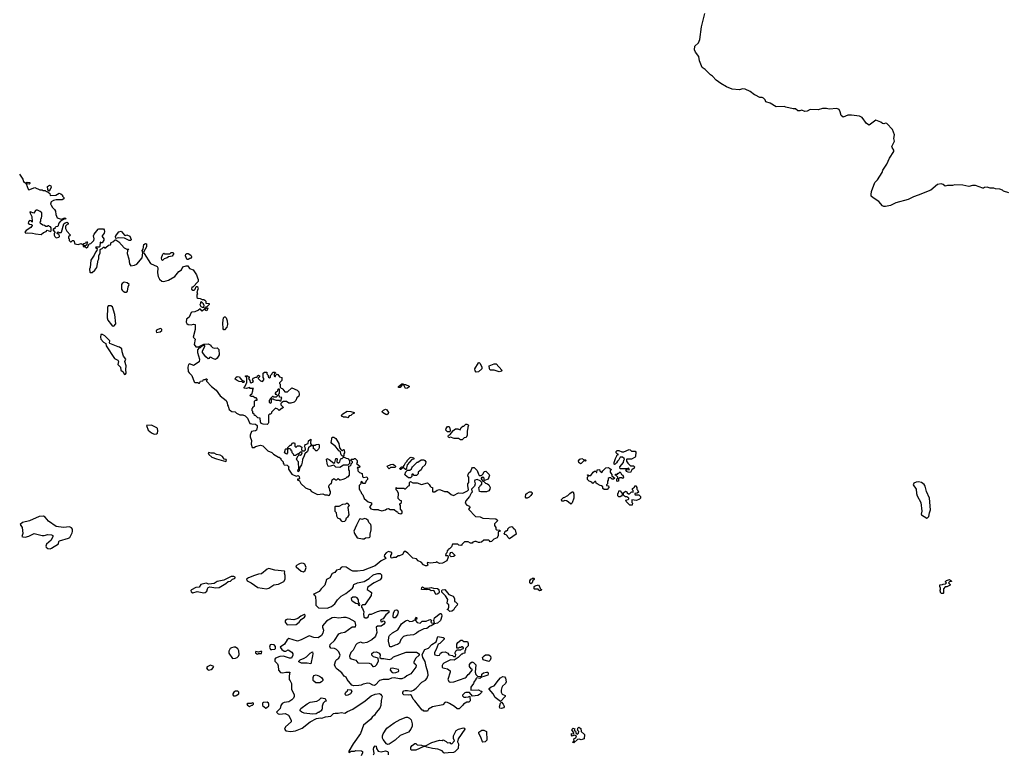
# Model space of a CAD drawing. Extents: x 2029662 to 2246637, y 225654 to 401419.
# Tile 215 of 256: x 2147832 to 2161165, y 308344 to 318292. Entities that reach past the tile are written whole.
import ezdxf

# ---------------------------------------------------------------- set-up
doc = ezdxf.new("R2010")
doc.units = 0

msp = doc.modelspace()

# ---------------------------------------------------------------- linework, layer by layer
at = {"layer": '0CON20XD'}
for points in [[(2157478, 317352), (2157403, 317383), (2157325, 317426), (2157264, 317474), (2157215, 317527), (2157185, 317546), (2157115, 317619), (2157075, 317643), (2157038, 317735), (2157028, 317795), (2156985, 317852), (2156971, 317885), (2156974, 317935), (2157025, 317980), (2157044, 318025), (2157066, 318195), (2157108, 318375)], [(2161225, 315948), (2161155, 315970), (2161140, 315985), (2161105, 315998), (2161045, 316000), (2161025, 316012), (2160975, 316010), (2160935, 316022), (2160895, 316020), (2160885, 316010), (2160875, 316010), (2160775, 316046), (2160735, 316046), (2160685, 316032), (2160605, 316052), (2160495, 316056), (2160465, 316049), (2160395, 316048), (2160365, 316037), (2160335, 316062), (2160312, 316068), (2160259, 316061), (2160172, 315985), (2159997, 315917), (2159935, 315894), (2159865, 315857), (2159696, 315814), (2159625, 315776), (2159555, 315763), (2159535, 315763), (2159515, 315773), (2159468, 315828), (2159388, 315878), (2159363, 315903), (2159360, 315925), (2159368, 315965), (2159414, 316086), (2159446, 316125), (2159510, 316225), (2159520, 316255), (2159576, 316335), (2159612, 316418), (2159667, 316507), (2159668, 316525), (2159645, 316560), (2159643, 316575), (2159677, 316645), (2159668, 316685), (2159678, 316735), (2159653, 316805), (2159576, 316886), (2159555, 316890), (2159535, 316881), (2159515, 316888), (2159492, 316905), (2159425, 316933), (2159335, 316862), (2159298, 316888), (2159239, 316969), (2159206, 316986), (2159095, 317000), (2159045, 316997), (2158985, 316973), (2158956, 316996), (2158944, 317045), (2158929, 317075), (2158895, 317091), (2158795, 317080), (2158759, 317089), (2158705, 317091), (2158645, 317070), (2158536, 317074), (2158495, 317053), (2158465, 317047), (2158425, 317067), (2158395, 317058), (2158368, 317058), (2158336, 317086), (2158305, 317087), (2158205, 317107), (2158185, 317116), (2158075, 317111), (2157995, 317162), (2157935, 317180), (2157926, 317206), (2157905, 317228), (2157885, 317238), (2157855, 317240), (2157795, 317272), (2157783, 317273), (2157725, 317318), (2157655, 317352), (2157625, 317357), (2157575, 317340), (2157478, 317352)], [(2147828, 316198), (2147874, 316134), (2147885, 316100), (2147915, 316080), (2147925, 316080), (2147935, 316090), (2147968, 316088), (2147970, 316075), (2147960, 316065), (2147922, 316068), (2147945, 315998), (2147955, 315989), (2148035, 316018), (2148105, 315990), (2148135, 315990), (2148145, 315980), (2148175, 315980), (2148185, 315970), (2148218, 315958), (2148238, 315938), (2148245, 315910), (2148322, 315918), (2148365, 315942), (2148390, 315935), (2148410, 315915), (2148413, 315903), (2148430, 315885), (2148430, 315865), (2148405, 315852), (2148325, 315852), (2148288, 315842), (2148260, 315825), (2148250, 315795), (2148260, 315785), (2148272, 315752), (2148305, 315720), (2148315, 315700), (2148323, 315653), (2148339, 315609), (2148395, 315590), (2148445, 315608), (2148460, 315595), (2148435, 315590), (2148385, 315562), (2148362, 315538), (2148348, 315492), (2148322, 315488), (2148310, 315475), (2148308, 315462), (2148292, 315458), (2148280, 315445), (2148310, 315415), (2148310, 315405), (2148300, 315395), (2148300, 315375), (2148310, 315355), (2148325, 315340), (2148360, 315345), (2148370, 315355), (2148370, 315365), (2148360, 315385), (2148340, 315395), (2148340, 315405), (2148352, 315418), (2148365, 315410), (2148395, 315410), (2148400, 315415), (2148432, 315528), (2148448, 315542), (2148475, 315548), (2148490, 315535), (2148490, 315525), (2148475, 315520), (2148452, 315495), (2148453, 315465), (2148472, 315428), (2148520, 315375), (2148495, 315350), (2148492, 315335), (2148500, 315325), (2148502, 315302), (2148522, 315282), (2148528, 315282), (2148545, 315300), (2148565, 315300), (2148580, 315255), (2148625, 315246), (2148665, 315263), (2148685, 315250), (2148695, 315250), (2148705, 315262), (2148728, 315272), (2148735, 315290), (2148750, 315265), (2148740, 315255), (2148740, 315245), (2148725, 315230), (2148705, 315230), (2148695, 315240), (2148690, 315235), (2148692, 315222), (2148715, 315220), (2148735, 315203), (2148757, 315215), (2148772, 315258), (2148795, 315260), (2148835, 315300), (2148840, 315325), (2148832, 315365), (2148841, 315389), (2148896, 315454), (2148905, 315460), (2148945, 315462), (2148965, 315458), (2148978, 315445), (2148982, 315425), (2148977, 315403), (2148950, 315365), (2148950, 315355), (2148970, 315325), (2148970, 315305), (2148948, 315272), (2148935, 315270), (2148922, 315278), (2148918, 315222), (2148908, 315212), (2148865, 315210), (2148860, 315205), (2148880, 315195), (2148878, 315165), (2148858, 315145), (2148842, 315105), (2148796, 315034), (2148787, 314935), (2148778, 314915), (2148780, 314875), (2148785, 314870), (2148815, 314870), (2148850, 314900), (2148877, 314935), (2148894, 315036), (2148902, 315055), (2148902, 315095), (2148920, 315135), (2148922, 315178), (2148935, 315190), (2148948, 315192), (2148965, 315210), (2148975, 315210), (2148985, 315200), (2149000, 315205), (2149033, 315237), (2149060, 315245), (2149070, 315275), (2149095, 315282), (2149125, 315310), (2149135, 315310), (2149175, 315282), (2149245, 315202), (2149283, 315183), (2149310, 315185), (2149293, 315167), (2149287, 315125), (2149311, 315055), (2149318, 314985), (2149335, 314960), (2149385, 314967), (2149419, 314981), (2149492, 315065), (2149500, 315135), (2149490, 315165), (2149502, 315185), (2149515, 315250), (2149535, 315260), (2149548, 315258), (2149547, 315215), (2149510, 315145), (2149518, 315125), (2149605, 314992), (2149695, 314950), (2149703, 314933), (2149699, 314865), (2149706, 314815), (2149725, 314778), (2149755, 314750), (2149785, 314747), (2149845, 314763), (2149934, 314816), (2149985, 314883), (2150023, 314907), (2150040, 314945), (2150085, 314960), (2150107, 314957), (2150130, 314925), (2150183, 314903), (2150226, 314836), (2150240, 314795), (2150250, 314775), (2150250, 314745), (2150178, 314672), (2150162, 314668), (2150160, 314645), (2150175, 314630), (2150195, 314630), (2150208, 314642), (2150222, 314678), (2150238, 314678), (2150250, 314645), (2150240, 314635), (2150237, 314613), (2150230, 314605), (2150238, 314575), (2150230, 314565), (2150232, 314532), (2150245, 314520), (2150277, 314517), (2150303, 314503), (2150325, 314502), (2150340, 314495), (2150352, 314482), (2150352, 314452), (2150397, 314447), (2150400, 314435), (2150368, 314402), (2150340, 314395), (2150340, 314370), (2150365, 314390), (2150380, 314385), (2150365, 314350), (2150352, 314352), (2150335, 314370), (2150303, 314343), (2150275, 314378), (2150252, 314358), (2150205, 314336), (2150165, 314333), (2150154, 314326), (2150125, 314263), (2150092, 314238), (2150087, 314195), (2150095, 314178), (2150115, 314163), (2150155, 314162), (2150185, 314170), (2150210, 314165), (2150208, 314095), (2150183, 313995), (2150209, 313965), (2150193, 313895), (2150215, 313860), (2150255, 313860), (2150325, 313900), (2150385, 313902), (2150420, 313885), (2150420, 313875), (2150445, 313852), (2150465, 313842), (2150505, 313848), (2150530, 313825), (2150532, 313755), (2150505, 313710), (2150485, 313690), (2150455, 313698), (2150415, 313720), (2150402, 313718), (2150398, 313702), (2150385, 313700), (2150352, 313725), (2150308, 313785), (2150308, 313802), (2150330, 313855), (2150340, 313865), (2150338, 313878), (2150315, 313880), (2150305, 313870), (2150292, 313868), (2150275, 313850), (2150262, 313848), (2150238, 313822), (2150238, 313785), (2150268, 313695), (2150263, 313657), (2150185, 313611), (2150135, 313632), (2150119, 313621), (2150107, 313585), (2150115, 313530), (2150125, 313510), (2150162, 313475), (2150195, 313390), (2150205, 313380), (2150245, 313380), (2150255, 313370), (2150265, 313370), (2150282, 313398), (2150310, 313400), (2150322, 313418), (2150345, 313420), (2150355, 313430), (2150365, 313430), (2150370, 313415), (2150360, 313405), (2150360, 313395), (2150428, 313325), (2150492, 313275), (2150545, 313198), (2150628, 313135), (2150640, 313105), (2150645, 313070), (2150657, 313057), (2150670, 313015), (2150690, 312995), (2150705, 312988), (2150752, 312982), (2150770, 312965), (2150813, 312943), (2150855, 312942), (2150885, 312928), (2150918, 312895), (2150950, 312825), (2150975, 312818), (2151027, 312817), (2151050, 312795), (2151050, 312765), (2151043, 312757), (2151040, 312735), (2151027, 312723), (2150995, 312722), (2150972, 312715), (2150953, 312665), (2150953, 312645), (2150972, 312595), (2150966, 312546), (2150980, 312500), (2151005, 312500), (2151025, 312513), (2151095, 312532), (2151125, 312520), (2151190, 312455), (2151245, 312430), (2151268, 312408), (2151335, 312370), (2151345, 312370), (2151368, 312348), (2151370, 312335), (2151400, 312305), (2151400, 312285), (2151410, 312275), (2151412, 312262), (2151455, 312260), (2151478, 312238), (2151470, 312225), (2151472, 312205), (2151515, 312136), (2151575, 312112), (2151605, 312120), (2151616, 312106), (2151622, 312078), (2151612, 312068), (2151595, 312068), (2151595, 312060), (2151605, 312052), (2151618, 312058), (2151641, 312011), (2151704, 311954), (2151735, 311937), (2151761, 311931), (2151785, 311902), (2151865, 311862), (2151935, 311870), (2151965, 311860), (2151995, 311860), (2152015, 311850), (2152028, 311852), (2152040, 311885), (2152040, 311905), (2152030, 311915), (2152027, 311947), (2152020, 311955), (2152020, 311975), (2152025, 311990), (2152045, 312010), (2152055, 312010), (2152065, 312060), (2152085, 312080), (2152115, 312060), (2152125, 312060), (2152145, 312080), (2152165, 312060), (2152175, 312060), (2152212, 312068), (2152247, 312083), (2152265, 312100), (2152278, 312102), (2152300, 312125), (2152300, 312185), (2152290, 312195), (2152290, 312245), (2152308, 312252), (2152320, 312265), (2152322, 312278), (2152340, 312295), (2152340, 312305), (2152322, 312322), (2152320, 312335), (2152325, 312340), (2152355, 312340), (2152365, 312350), (2152375, 312350), (2152400, 312325), (2152400, 312295), (2152392, 312282), (2152440, 312245), (2152435, 312230), (2152405, 312230), (2152400, 312225), (2152410, 312215), (2152410, 312185), (2152432, 312162), (2152468, 312148), (2152475, 312100), (2152492, 312092), (2152535, 312100), (2152542, 312082), (2152540, 312065), (2152522, 312048), (2152517, 312023), (2152505, 312010), (2152482, 312012), (2152465, 312040), (2152452, 312028), (2152450, 312005), (2152430, 311985), (2152430, 311935), (2152440, 311925), (2152440, 311915)], [(2148225, 315970), (2148212, 315992), (2148208, 316032), (2148235, 316050), (2148253, 316043), (2148260, 316025), (2148247, 315993), (2148225, 315970)], [(2148125, 315382), (2148155, 315410), (2148190, 315425), (2148205, 315440), (2148248, 315422), (2148260, 315435), (2148260, 315475), (2148248, 315488), (2148235, 315490), (2148225, 315500), (2148215, 315500), (2148205, 315490), (2148185, 315490), (2148167, 315507), (2148145, 315510), (2148115, 315530), (2148110, 315555), (2148120, 315565), (2148120, 315595), (2148127, 315603), (2148132, 315635), (2148130, 315675), (2148110, 315695), (2148075, 315712), (2148055, 315712), (2148045, 315710), (2148025, 315672), (2147975, 315690), (2147970, 315685), (2147973, 315673), (2147998, 315625), (2148000, 315555), (2147995, 315550), (2147988, 315568), (2147965, 315573), (2147951, 315555), (2147949, 315535), (2147965, 315524), (2147995, 315520), (2148002, 315505), (2147985, 315477), (2147921, 315439), (2147903, 315413), (2147915, 315402), (2147935, 315408), (2148005, 315403), (2148045, 315390), (2148125, 315382)], [(2149335, 315303), (2149314, 315304), (2149252, 315332), (2149165, 315337), (2149135, 315330), (2149128, 315355), (2149141, 315379), (2149175, 315418), (2149205, 315428), (2149253, 315373), (2149265, 315370), (2149285, 315378), (2149325, 315362), (2149342, 315315), (2149335, 315303)], [(2149765, 315032), (2149755, 315040), (2149754, 315065), (2149770, 315115), (2149785, 315130), (2149795, 315120), (2149855, 315120), (2149867, 315123), (2149885, 315140), (2149905, 315140), (2149920, 315125), (2149895, 315092), (2149876, 315084), (2149848, 315082), (2149828, 315065), (2149788, 315052), (2149765, 315032)], [(2150103, 315043), (2150095, 315050), (2150078, 315095), (2150084, 315116), (2150095, 315127), (2150115, 315127), (2150150, 315105), (2150160, 315085), (2150160, 315075), (2150145, 315060), (2150135, 315060), (2150115, 315043), (2150103, 315043)], [(2149275, 314604), (2149290, 314615), (2149301, 314675), (2149316, 314705), (2149288, 314728), (2149245, 314736), (2149220, 314720), (2149209, 314705), (2149211, 314645), (2149218, 314628), (2149234, 314614), (2149255, 314604), (2149275, 314604)], [(2149105, 314143), (2149134, 314175), (2149119, 314299), (2149090, 314405), (2149066, 314416), (2149045, 314419), (2149032, 314415), (2149020, 314395), (2149018, 314255), (2149027, 314225), (2149075, 314158), (2149086, 314146), (2149105, 314143)], [(2150305, 314397), (2150325, 314400), (2150330, 314425), (2150320, 314435), (2150320, 314445), (2150295, 314470), (2150282, 314468), (2150280, 314445), (2150272, 314435), (2150285, 314410), (2150305, 314397)], [(2150595, 314090), (2150588, 314105), (2150583, 314185), (2150593, 314257), (2150605, 314270), (2150615, 314270), (2150628, 314255), (2150640, 314215), (2150646, 314165), (2150635, 314128), (2150605, 314092), (2150595, 314090)], [(2149255, 313487), (2149265, 313490), (2149274, 313506), (2149269, 313555), (2149273, 313603), (2149258, 313665), (2149268, 313695), (2149236, 313735), (2149219, 313795), (2149216, 313835), (2149185, 313859), (2149165, 313861), (2149052, 313905), (2149047, 313915), (2149054, 313945), (2148985, 314010), (2148955, 314027), (2148933, 314027), (2148926, 313994), (2148931, 313965), (2148967, 313927), (2149000, 313905), (2149002, 313875), (2149116, 313706), (2149162, 313682), (2149168, 313665), (2149163, 313625), (2149197, 313585), (2149202, 313545), (2149233, 313523), (2149245, 313492), (2149255, 313487)], [(2149685, 314058), (2149735, 314063), (2149758, 314085), (2149755, 314100), (2149735, 314112), (2149685, 314088), (2149678, 314075), (2149685, 314058)], [(2154015, 313518), (2153998, 313535), (2153997, 313563), (2154043, 313647), (2154055, 313650), (2154067, 313637), (2154090, 313585), (2154090, 313565), (2154045, 313522), (2154015, 313518)], [(2154325, 313522), (2154256, 313546), (2154205, 313548), (2154193, 313563), (2154190, 313605), (2154255, 313632), (2154285, 313632), (2154360, 313545), (2154358, 313532), (2154325, 313522)], [(2150865, 313380), (2150855, 313380), (2150845, 313390), (2150805, 313392), (2150775, 313408), (2150752, 313425), (2150758, 313445), (2150775, 313462), (2150808, 313458), (2150815, 313440), (2150842, 313412), (2150870, 313395), (2150865, 313380)], [(2151185, 312812), (2151127, 312813), (2151104, 312824), (2151092, 312845), (2151088, 312898), (2151055, 312900), (2151025, 312930), (2151012, 312932), (2151008, 312948), (2150990, 312965), (2150990, 312985), (2150980, 312995), (2150980, 313025), (2150990, 313035), (2150990, 313045), (2151010, 313065), (2151010, 313125), (2151025, 313140), (2151048, 313142), (2151050, 313155), (2151035, 313170), (2151015, 313170), (2150995, 313190), (2150965, 313190), (2150950, 313205), (2150965, 313220), (2150977, 313223), (2150990, 313265), (2150990, 313285), (2150998, 313298), (2150955, 313300), (2150945, 313310), (2150905, 313298), (2150872, 313302), (2150870, 313315), (2150885, 313330), (2150902, 313368), (2150910, 313375), (2150910, 313445), (2150892, 313462), (2150892, 313468), (2150915, 313470), (2150925, 313460), (2150938, 313458), (2150940, 313445), (2150930, 313435), (2150950, 313405), (2150952, 313382), (2150965, 313370), (2150975, 313380), (2150988, 313382), (2151000, 313395), (2150980, 313415), (2150990, 313425), (2150992, 313438), (2151028, 313452), (2151048, 313452), (2151052, 313468), (2151065, 313480), (2151078, 313468), (2151080, 313455), (2151062, 313438), (2151062, 313432), (2151095, 313400), (2151118, 313392), (2151140, 313415), (2151140, 313435), (2151130, 313445), (2151130, 313505), (2151145, 313520), (2151178, 313518), (2151180, 313495), (2151190, 313485), (2151202, 313452), (2151215, 313440), (2151228, 313452), (2151230, 313475), (2151250, 313495), (2151250, 313505), (2151263, 313517), (2151285, 313520), (2151300, 313505), (2151280, 313495), (2151280, 313465), (2151285, 313460), (2151295, 313460), (2151302, 313478), (2151315, 313490), (2151326, 313486), (2151350, 313455), (2151380, 313445), (2151380, 313405), (2151350, 313375), (2151350, 313365), (2151360, 313355), (2151360, 313315), (2151372, 313302), (2151385, 313300), (2151395, 313290), (2151422, 313252), (2151458, 313252), (2151515, 313308), (2151590, 313275), (2151612, 313252), (2151618, 313215), (2151610, 313195), (2151585, 313170), (2151570, 313135), (2151550, 313115), (2151505, 313100), (2151475, 313100), (2151445, 313120), (2151405, 313120), (2151382, 313108), (2151370, 313095), (2151370, 313075), (2151400, 313045), (2151397, 313033), (2151385, 313030), (2151345, 313000), (2151327, 313017), (2151295, 313030), (2151242, 312978), (2151240, 312965), (2151228, 312952), (2151215, 312950), (2151202, 312938), (2151200, 312835), (2151197, 312823), (2151185, 312812)], [(2153055, 313300), (2153030, 313350), (2153012, 313348), (2152985, 313312), (2152963, 313313), (2152960, 313325), (2153005, 313360), (2153025, 313360), (2153030, 313350), (2153055, 313352), (2153108, 313328), (2153108, 313322), (2153085, 313302), (2153055, 313300)], [(2151225, 313100), (2151240, 313115), (2151240, 313155), (2151245, 313160), (2151265, 313160), (2151278, 313148), (2151305, 313140), (2151345, 313140), (2151355, 313130), (2151367, 313133), (2151380, 313175), (2151352, 313182), (2151350, 313195), (2151340, 313205), (2151340, 313225), (2151350, 313235), (2151348, 313288), (2151332, 313288), (2151323, 313277), (2151320, 313255), (2151302, 313248), (2151290, 313235), (2151292, 313222), (2151305, 313220), (2151318, 313208), (2151318, 313192), (2151305, 313180), (2151275, 313180), (2151265, 313190), (2151255, 313190), (2151222, 313158), (2151220, 313145), (2151210, 313135), (2151210, 313115), (2151225, 313100)], [(2152275, 312900), (2152255, 312908), (2152215, 312910), (2152205, 312920), (2152195, 312920), (2152190, 312935), (2152210, 312955), (2152265, 312990), (2152315, 312988), (2152360, 312975), (2152362, 312965), (2152355, 312958), (2152335, 312950), (2152315, 312932), (2152295, 312928), (2152275, 312900)], [(2152805, 312943), (2152790, 312945), (2152743, 312973), (2152742, 312985), (2152757, 313003), (2152785, 313018), (2152805, 313008), (2152827, 312975), (2152820, 312955), (2152805, 312943)], [(2149655, 312681), (2149685, 312684), (2149696, 312695), (2149701, 312725), (2149698, 312755), (2149687, 312767), (2149615, 312801), (2149550, 312795), (2149573, 312735), (2149617, 312697), (2149655, 312681)], [(2153825, 312602), (2153803, 312603), (2153772, 312622), (2153715, 312620), (2153665, 312638), (2153645, 312632), (2153633, 312647), (2153640, 312665), (2153655, 312670), (2153685, 312700), (2153697, 312723), (2153735, 312750), (2153765, 312750), (2153795, 312740), (2153811, 312769), (2153835, 312790), (2153845, 312790), (2153873, 312817), (2153887, 312817), (2153906, 312806), (2153910, 312795), (2153900, 312775), (2153897, 312733), (2153890, 312725), (2153892, 312665), (2153876, 312634), (2153852, 312628), (2153825, 312602)], [(2153655, 312712), (2153623, 312713), (2153603, 312733), (2153608, 312755), (2153625, 312782), (2153642, 312782), (2153652, 312772), (2153662, 312735), (2153655, 312712)], [(2151605, 312170), (2151600, 312195), (2151610, 312205), (2151608, 312305), (2151590, 312325), (2151582, 312345), (2151602, 312388), (2151615, 312400), (2151625, 312400), (2151635, 312390), (2151650, 312405), (2151657, 312427), (2151645, 312440), (2151605, 312410), (2151595, 312410), (2151565, 312390), (2151545, 312390), (2151538, 312408), (2151520, 312425), (2151520, 312445), (2151510, 312455), (2151508, 312468), (2151495, 312480), (2151460, 312480), (2151460, 312425), (2151445, 312410), (2151420, 312425), (2151430, 312475), (2151435, 312480), (2151460, 312480), (2151462, 312498), (2151495, 312530), (2151508, 312532), (2151525, 312560), (2151555, 312560), (2151560, 312555), (2151560, 312515), (2151572, 312502), (2151578, 312502), (2151595, 312520), (2151625, 312520), (2151652, 312502), (2151648, 312475), (2151652, 312452), (2151685, 312453), (2151700, 312465), (2151704, 312476), (2151700, 312500), (2151690, 312515), (2151692, 312528), (2151702, 312538), (2151738, 312552), (2151745, 312590), (2151775, 312610), (2151772, 312555), (2151782, 312532), (2151835, 312530), (2151845, 312540), (2151882, 312542), (2151888, 312535), (2151888, 312495), (2151878, 312475), (2151858, 312455), (2151842, 312452), (2151832, 312462), (2151828, 312478), (2151812, 312482), (2151810, 312515), (2151805, 312520), (2151775, 312520), (2151744, 312496), (2151728, 312445), (2151691, 312415), (2151685, 312388), (2151660, 312335), (2151659, 312301), (2151648, 312265), (2151620, 312225), (2151617, 312183), (2151605, 312170)], [(2152215, 312380), (2152202, 312382), (2152185, 312400), (2152178, 312438), (2152165, 312450), (2152155, 312450), (2152150, 312465), (2152098, 312528), (2152085, 312530), (2152058, 312555), (2152052, 312565), (2152062, 312638), (2152085, 312640), (2152115, 312620), (2152152, 312552), (2152163, 312493), (2152182, 312472), (2152195, 312460), (2152205, 312460), (2152215, 312470), (2152228, 312468), (2152230, 312425), (2152220, 312415), (2152220, 312385), (2152215, 312380)], [(2150625, 312311), (2150634, 312325), (2150627, 312335), (2150602, 312342), (2150580, 312375), (2150548, 312395), (2150495, 312404), (2150465, 312421), (2150425, 312422), (2150395, 312432), (2150383, 312427), (2150395, 312404), (2150435, 312370), (2150495, 312345), (2150625, 312311)], [(2156105, 312160), (2156073, 312163), (2156050, 312175), (2156042, 312198), (2156088, 312202), (2156075, 312220), (2156055, 312210), (2155962, 312212), (2155960, 312235), (2156010, 312295), (2156013, 312327), (2156020, 312335), (2156018, 312348), (2155997, 312367), (2155965, 312370), (2155945, 312330), (2155927, 312313), (2155915, 312290), (2155897, 312273), (2155885, 312270), (2155880, 312275), (2155880, 312295), (2155898, 312352), (2155920, 312385), (2155922, 312398), (2155940, 312405), (2155922, 312412), (2155910, 312425), (2155910, 312445), (2155922, 312458), (2155945, 312460), (2155985, 312442), (2156015, 312440), (2156085, 312470), (2156097, 312467), (2156115, 312450), (2156165, 312450), (2156177, 312437), (2156170, 312375), (2156165, 312370), (2156115, 312342), (2156055, 312340), (2156050, 312335), (2156050, 312315), (2156068, 312285), (2156095, 312258), (2156105, 312250), (2156145, 312250), (2156158, 312235), (2156155, 312220), (2156122, 312198), (2156105, 312160)], [(2152165, 312230), (2152115, 312232), (2152085, 312258), (2152023, 312243), (2152007, 312247), (2151998, 312265), (2151988, 312335), (2151992, 312348), (2152025, 312338), (2152085, 312288), (2152098, 312295), (2152115, 312348), (2152125, 312350), (2152130, 312345), (2152128, 312305), (2152143, 312293), (2152155, 312292), (2152168, 312305), (2152175, 312340), (2152185, 312350), (2152198, 312352), (2152215, 312370), (2152225, 312370), (2152253, 312353), (2152275, 312350), (2152300, 312325), (2152298, 312282), (2152275, 312260), (2152215, 312260), (2152165, 312230)], [(2152835, 312210), (2152815, 312230), (2152810, 312245), (2152860, 312270), (2152885, 312272), (2152909, 312259), (2152920, 312245), (2152920, 312235), (2152912, 312228), (2152855, 312228), (2152835, 312210)], [(2153065, 312200), (2153055, 312200), (2153025, 312230), (2152995, 312200), (2152982, 312202), (2152980, 312215), (2153003, 312237), (2153020, 312230), (2153040, 312255), (2153055, 312290), (2153080, 312315), (2153080, 312325), (2153120, 312365), (2153135, 312368), (2153165, 312360), (2153170, 312355), (2153168, 312342), (2153140, 312335), (2153080, 312265), (2153065, 312200)], [(2153125, 312090), (2153095, 312090), (2153054, 312124), (2153048, 312135), (2153061, 312169), (2153085, 312190), (2153115, 312190), (2153138, 312212), (2153140, 312225), (2153152, 312238), (2153215, 312300), (2153225, 312300), (2153268, 312332), (2153303, 312333), (2153318, 312325), (2153330, 312305), (2153322, 312265), (2153282, 312228), (2153270, 312195), (2153250, 312185), (2153230, 312165), (2153227, 312143), (2153218, 312132), (2153205, 312120), (2153175, 312120), (2153158, 312138), (2153145, 312140), (2153140, 312135), (2153140, 312105), (2153125, 312090)], [(2155425, 312278), (2155403, 312295), (2155401, 312319), (2155415, 312342), (2155445, 312352), (2155475, 312330), (2155495, 312332), (2155502, 312325), (2155495, 312313), (2155472, 312318), (2155435, 312280), (2155425, 312278)], [(2152440, 311915), (2152450, 311905), (2152460, 311875), (2152478, 311858), (2152495, 311810), (2152550, 311765), (2152595, 311750), (2152594, 311726), (2152568, 311695), (2152585, 311670), (2152625, 311660), (2152685, 311660), (2152693, 311653), (2152735, 311643), (2152787, 311653), (2152805, 311670), (2152825, 311672), (2152848, 311658), (2152905, 311660), (2152935, 311630), (2152948, 311628), (2152955, 311610), (2152995, 311602), (2153010, 311615), (2153010, 311635), (2152990, 311665), (2152990, 311715), (2152980, 311725), (2152980, 311735), (2153000, 311755), (2153000, 311775), (2152982, 311782), (2152958, 311808), (2152960, 311875), (2152947, 311907), (2152930, 311925), (2152932, 311958), (2152945, 311950), (2153035, 311950), (2153045, 311940), (2153055, 311940), (2153095, 311980), (2153110, 311985), (2153110, 312025), (2153125, 312040), (2153155, 312020), (2153215, 312022), (2153275, 312000), (2153355, 312020), (2153379, 311999), (2153390, 311975), (2153405, 311960), (2153420, 311955), (2153420, 311905), (2153425, 311900), (2153455, 311900), (2153485, 311920), (2153515, 311928), (2153555, 311918), (2153585, 311902), (2153625, 311903), (2153674, 311864), (2153705, 311850), (2153773, 311887), (2153835, 311882), (2153897, 311913), (2153910, 311925), (2153899, 311985), (2153901, 312005), (2153912, 312025), (2153912, 312095), (2153902, 312115), (2153903, 312135), (2153914, 312156), (2153941, 312179), (2153954, 312215), (2153964, 312226), (2153985, 312227), (2154028, 312188), (2154047, 312137), (2154055, 312120), (2154085, 312120), (2154108, 312142), (2154120, 312175), (2154145, 312180), (2154190, 312135), (2154192, 312125), (2154175, 312070), (2154125, 312050), (2154120, 312055), (2154120, 312085), (2154105, 312100), (2154095, 312090), (2154082, 312088), (2154080, 312075), (2154102, 312042), (2154118, 312038), (2154140, 312015), (2154167, 312007), (2154183, 311993), (2154202, 311955), (2154200, 311935), (2154186, 311914), (2154155, 311898), (2154075, 311898), (2154060, 311905), (2154050, 311955), (2154065, 311970), (2154072, 311988), (2154088, 312002), (2154090, 312025), (2154068, 312048), (2154027, 312067), (2153995, 312058), (2153990, 312045), (2153998, 312005), (2153992, 311975), (2153952, 311935), (2153960, 311895), (2153945, 311880), (2153922, 311835), (2153872, 311775), (2153863, 311743), (2153889, 311719), (2153923, 311703), (2153928, 311685), (2153910, 311665), (2154003, 311563), (2154068, 311558), (2154105, 311542), (2154280, 311535), (2154298, 311518), (2154300, 311505), (2154260, 311465), (2154263, 311443), (2154280, 311415), (2154280, 311395), (2154292, 311382), (2154335, 311380), (2154340, 311365), (2154310, 311355), (2154312, 311305), (2154296, 311274), (2154253, 311257), (2154220, 311225), (2154205, 311223), (2154196, 311236), (2154183, 311243), (2154145, 311243), (2154118, 311242), (2154085, 311218), (2154065, 311212), (2154044, 311214), (2154015, 311228), (2153995, 311228), (2153970, 311215), (2153957, 311203), (2153935, 311202), (2153905, 311220), (2153855, 311220), (2153820, 311185), (2153820, 311175), (2153805, 311170), (2153778, 311178), (2153765, 311190), (2153695, 311190), (2153680, 311155), (2153658, 311132), (2153642, 311128), (2153638, 311112), (2153622, 311098), (2153617, 311073), (2153603, 311057), (2153600, 311035), (2153628, 311038), (2153632, 311015), (2153614, 310966), (2153559, 310931), (2153517, 310927), (2153475, 310950), (2153465, 310940), (2153395, 310933), (2153355, 310940), (2153350, 310935), (2153358, 310905), (2153345, 310897), (2153325, 310897), (2153301, 310911), (2153270, 310945), (2153230, 310965), (2153205, 310990), (2153155, 310998), (2153088, 311068), (2153055, 311090), (2153039, 311091), (2153015, 311052), (2152975, 311032), (2152955, 311030), (2152932, 311008), (2152895, 311010), (2152875, 311000), (2152864, 311004), (2152858, 311015), (2152858, 311035), (2152873, 311057), (2152870, 311075), (2152825, 311089), (2152796, 311074), (2152770, 311045), (2152768, 311028), (2152790, 310995), (2152727, 310963), (2152644, 310896), (2152484, 310834), (2152405, 310824), (2152345, 310826), (2152308, 310842), (2152255, 310880), (2152205, 310881), (2152185, 310873), (2152162, 310845), (2152123, 310837), (2152100, 310805), (2152065, 310792), (2152032, 310735), (2151985, 310710), (2151962, 310635), (2151914, 310586), (2151889, 310551), (2151835, 310520), (2151810, 310515), (2151828, 310498), (2151838, 310475), (2151843, 310415), (2151840, 310365), (2151879, 310329), (2151995, 310321), (2152054, 310346), (2152098, 310382), (2152134, 310435), (2152187, 310485), (2152248, 310522), (2152340, 310595), (2152352, 310615), (2152351, 310635), (2152359, 310645), (2152405, 310668), (2152495, 310684), (2152566, 310724), (2152615, 310769), (2152633, 310777), (2152683, 310793), (2152714, 310794), (2152733, 310775), (2152731, 310735), (2152715, 310707), (2152634, 310664), (2152608, 310652), (2152540, 310605), (2152538, 310575), (2152580, 310550), (2152594, 310535), (2152590, 310495), (2152515, 310380), (2152505, 310370), (2152475, 310370), (2152460, 310355), (2152460, 310335), (2152475, 310320), (2152492, 310275), (2152488, 310245), (2152492, 310205), (2152511, 310191), (2152535, 310192), (2152552, 310205), (2152565, 310240), (2152595, 310240), (2152675, 310280), (2152725, 310293), (2152815, 310292), (2152830, 310285), (2152830, 310265), (2152792, 310235), (2152755, 310180), (2152720, 310165), (2152725, 310140), (2152747, 310143), (2152755, 310150), (2152770, 310145), (2152778, 310125), (2152759, 310101), (2152725, 310078), (2152675, 310078), (2152660, 310065), (2152668, 309995), (2152650, 309945), (2152637, 309925), (2152602, 309895), (2152535, 309859), (2152485, 309851), (2152445, 309863), (2152403, 309845), (2152384, 309826), (2152348, 309755), (2152318, 309725), (2152298, 309675), (2152302, 309652), (2152320, 309635), (2152385, 309618), (2152413, 309583), (2152565, 309580), (2152585, 309568), (2152614, 309534), (2152625, 309533), (2152645, 309540), (2152662, 309555), (2152692, 309605), (2152688, 309648), (2152625, 309662), (2152600, 309685), (2152602, 309708), (2152625, 309727), (2152665, 309730), (2152700, 309715), (2152712, 309692), (2152710, 309655), (2152725, 309642), (2152765, 309642), (2152835, 309628), (2152865, 309638), (2152895, 309664), (2153064, 309726), (2153205, 309728), (2153240, 309705), (2153242, 309695), (2153240, 309685), (2153195, 309648), (2153170, 309595), (2153170, 309585), (2153195, 309560), (2153200, 309545), (2153196, 309524), (2153127, 309435), (2153075, 309406), (2153047, 309383), (2153005, 309368), (2152975, 309364), (2152905, 309380), (2152866, 309374), (2152825, 309356), (2152755, 309359), (2152705, 309343), (2152650, 309285), (2152635, 309277), (2152615, 309280), (2152574, 309304), (2152545, 309308), (2152485, 309296), (2152455, 309280), (2152426, 309274), (2152355, 309270), (2152331, 309281), (2152266, 309356), (2152255, 309388), (2152224, 309404), (2152196, 309446), (2152130, 309495), (2152114, 309514), (2152097, 309555), (2152112, 309615), (2152125, 309630), (2152155, 309648), (2152173, 309685), (2152152, 309732), (2152123, 309765), (2152095, 309779), (2152045, 309780), (2152030, 309805), (2152035, 309832), (2152097, 309885), (2152155, 309976), (2152185, 309991), (2152235, 309998), (2152335, 310070), (2152378, 310072), (2152382, 310095), (2152376, 310136), (2152295, 310184), (2152255, 310198), (2152215, 310199), (2152155, 310186), (2152097, 310197), (2152065, 310194), (2151987, 310145), (2151932, 310085), (2151932, 310065), (2151946, 310025), (2151936, 309985), (2151918, 309952), (2151875, 309921), (2151815, 309924), (2151752, 309948), (2151645, 309893), (2151595, 309877), (2151475, 309912), (2151454, 309896), (2151416, 309834), (2151360, 309795), (2151384, 309764), (2151413, 309743), (2151435, 309742), (2151467, 309757), (2151515, 309728), (2151530, 309705), (2151532, 309685), (2151512, 309648), (2151485, 309648), (2151405, 309672), (2151355, 309670), (2151298, 309645), (2151288, 309632), (2151288, 309605), (2151325, 309570), (2151333, 309543), (2151337, 309485), (2151362, 309452), (2151395, 309447), (2151437, 309457), (2151488, 309458), (2151480, 309405), (2151480, 309355), (2151495, 309340), (2151512, 309305), (2151511, 309221), (2151548, 309155), (2151550, 309125), (2151540, 309105), (2151518, 309082), (2151476, 309054), (2151415, 309046), (2151385, 309032), (2151368, 309005), (2151360, 308965), (2151325, 308930), (2151310, 308915), (2151333, 308893), (2151355, 308888), (2151425, 308897), (2151474, 308874), (2151508, 308805), (2151510, 308785), (2151432, 308718), (2151420, 308685), (2151435, 308660), (2151505, 308654), (2151565, 308663), (2151655, 308700), (2151766, 308784), (2151853, 308827), (2151905, 308838), (2151925, 308833), (2151975, 308853), (2152045, 308861), (2152082, 308895), (2152105, 308903), (2152145, 308903), (2152185, 308912), (2152235, 308902), (2152270, 308925), (2152345, 308954), (2152510, 309070), (2152593, 309137), (2152645, 309157), (2152705, 309168), (2152719, 309159), (2152736, 309136), (2152740, 309125), (2152727, 309075), (2152724, 309006), (2152711, 308969)], [(2155785, 311930), (2155745, 311930), (2155730, 311945), (2155728, 311968), (2155712, 311982), (2155693, 311983), (2155650, 312005), (2155640, 312015), (2155635, 312040), (2155622, 312038), (2155595, 312010), (2155578, 312028), (2155542, 312042), (2155520, 312065), (2155520, 312095), (2155530, 312105), (2155530, 312120), (2155522, 312122), (2155522, 312128), (2155528, 312128), (2155530, 312120), (2155565, 312120), (2155597, 312163), (2155615, 312178), (2155635, 312180), (2155642, 312162), (2155648, 312162), (2155650, 312195), (2155655, 312198), (2155685, 312200), (2155690, 312185), (2155715, 312160), (2155730, 312185), (2155770, 312225), (2155805, 312230), (2155825, 312210), (2155835, 312210), (2155840, 312195), (2155830, 312185), (2155830, 312165), (2155835, 312150), (2155850, 312135), (2155850, 312115), (2155890, 312085), (2155875, 312070), (2155855, 312070), (2155835, 312090), (2155815, 312090), (2155802, 312078), (2155800, 312055), (2155790, 312045), (2155790, 312005), (2155780, 311995), (2155780, 311985), (2155805, 311980), (2155810, 311955), (2155785, 311930)], [(2155925, 312040), (2155920, 312045), (2155920, 312075), (2155930, 312085), (2155930, 312095), (2155908, 312118), (2155890, 312125), (2155905, 312140), (2155925, 312140), (2155935, 312150), (2155945, 312150), (2155965, 312170), (2155980, 312135), (2156000, 312125), (2156008, 312095), (2155995, 312080), (2155985, 312090), (2155955, 312090), (2155940, 312075), (2155940, 312045), (2155935, 312042), (2155925, 312040)], [(2160115, 311544), (2160125, 311546), (2160143, 311565), (2160150, 311615), (2160164, 311655), (2160153, 311815), (2160112, 311902), (2160095, 311975), (2160079, 311999), (2160045, 312026), (2160005, 312033), (2159971, 312029), (2159941, 312015), (2159930, 311995), (2159971, 311935), (2159976, 311876), (2159986, 311846), (2160034, 311755), (2160048, 311635), (2160040, 311595), (2160045, 311585), (2160115, 311544)], [(2154705, 311812), (2154690, 311815), (2154680, 311825), (2154688, 311865), (2154705, 311882), (2154735, 311898), (2154757, 311897), (2154770, 311885), (2154770, 311875), (2154755, 311850), (2154733, 311827), (2154705, 311812)], [(2155295, 311732), (2155260, 311765), (2155237, 311777), (2155215, 311780), (2155195, 311770), (2155175, 311770), (2155170, 311795), (2155195, 311820), (2155205, 311820), (2155255, 311850), (2155280, 311875), (2155315, 311900), (2155325, 311900), (2155338, 311865), (2155337, 311815), (2155315, 311750), (2155295, 311732)], [(2155965, 311830), (2155945, 311830), (2155930, 311845), (2155930, 311875), (2155940, 311885), (2155945, 311910), (2155965, 311910), (2155990, 311875), (2155988, 311842), (2155975, 311840), (2155965, 311830)], [(2156125, 311720), (2156095, 311720), (2156048, 311765), (2156040, 311785), (2156070, 311795), (2156080, 311805), (2156080, 311815), (2156055, 311830), (2156035, 311830), (2156022, 311842), (2156010, 311855), (2156010, 311885), (2156035, 311908), (2156055, 311900), (2156060, 311885), (2156075, 311870), (2156088, 311872), (2156115, 311900), (2156138, 311892), (2156140, 311915), (2156130, 311925), (2156130, 311945), (2156158, 311962), (2156162, 311978), (2156175, 311980), (2156190, 311955), (2156190, 311935), (2156200, 311925), (2156210, 311895), (2156195, 311880), (2156162, 311878), (2156160, 311865), (2156165, 311860), (2156218, 311858), (2156237, 311837), (2156240, 311815), (2156225, 311800), (2156185, 311782), (2156122, 311788), (2156120, 311755), (2156130, 311745), (2156125, 311720)], [(2152205, 311498), (2152235, 311502), (2152250, 311515), (2152258, 311545), (2152282, 311565), (2152292, 311585), (2152278, 311685), (2152280, 311695), (2152300, 311715), (2152275, 311740), (2152255, 311740), (2152245, 311730), (2152205, 311727), (2152155, 311698), (2152105, 311700), (2152100, 311695), (2152100, 311635), (2152117, 311617), (2152124, 311574), (2152137, 311547), (2152165, 311532), (2152187, 311507), (2152205, 311498)], [(2148245, 311128), (2148265, 311134), (2148357, 311195), (2148363, 311225), (2148372, 311235), (2148495, 311271), (2148510, 311280), (2148544, 311345), (2148547, 311363), (2148545, 311395), (2148532, 311412), (2148505, 311423), (2148425, 311416), (2148325, 311431), (2148223, 311503), (2148177, 311557), (2148155, 311571), (2148094, 311564), (2147965, 311506), (2147870, 311485), (2147838, 311455), (2147867, 311415), (2147874, 311335), (2147862, 311295), (2147875, 311288), (2147905, 311286), (2147954, 311296), (2148027, 311333), (2148135, 311306), (2148165, 311306), (2148215, 311320), (2148263, 311317), (2148280, 311305), (2148280, 311295), (2148260, 311245), (2148195, 311191), (2148186, 311165), (2148191, 311151), (2148215, 311130), (2148245, 311128)], [(2152475, 311261), (2152495, 311262), (2152515, 311274), (2152565, 311279), (2152573, 311285), (2152578, 311295), (2152576, 311325), (2152591, 311385), (2152592, 311435), (2152586, 311456), (2152560, 311485), (2152549, 311509), (2152528, 311528), (2152505, 311538), (2152465, 311524), (2152445, 311532), (2152435, 311528), (2152392, 311448), (2152358, 311365), (2152365, 311335), (2152404, 311274), (2152475, 311261)], [(2154465, 311263), (2154440, 311285), (2154438, 311298), (2154418, 311318), (2154402, 311322), (2154390, 311335), (2154400, 311345), (2154402, 311358), (2154415, 311370), (2154425, 311370), (2154440, 311385), (2154442, 311398), (2154465, 311420), (2154495, 311428), (2154508, 311418), (2154515, 311400), (2154525, 311400), (2154542, 311385), (2154553, 311327), (2154465, 311263)], [(2153675, 311020), (2153658, 311035), (2153660, 311065), (2153672, 311078), (2153685, 311080), (2153730, 311035), (2153705, 311022), (2153675, 311020)], [(2151675, 310813), (2151698, 310832), (2151710, 310875), (2151695, 310918), (2151675, 310929), (2151645, 310931), (2151622, 310925), (2151573, 310895), (2151574, 310884), (2151642, 310825), (2151675, 310813)], [(2151175, 310587), (2151205, 310592), (2151275, 310638), (2151335, 310649), (2151410, 310685), (2151426, 310715), (2151426, 310765), (2151418, 310795), (2151422, 310815), (2151416, 310826), (2151285, 310837), (2151205, 310862), (2151185, 310853), (2151105, 310787), (2151065, 310782), (2151010, 310765), (2150930, 310735), (2150903, 310717), (2150912, 310695), (2150968, 310668), (2151055, 310604), (2151175, 310587)], [(2150325, 310531), (2150345, 310534), (2150368, 310555), (2150373, 310587), (2150385, 310602), (2150405, 310612), (2150487, 310597), (2150535, 310601), (2150625, 310657), (2150655, 310684), (2150685, 310690), (2150714, 310716), (2150742, 310725), (2150752, 310735), (2150748, 310745), (2150733, 310753), (2150695, 310750), (2150595, 310702), (2150505, 310683), (2150464, 310656), (2150395, 310650), (2150355, 310660), (2150285, 310642), (2150261, 310609), (2150215, 310603), (2150157, 310573), (2150148, 310562), (2150152, 310545), (2150175, 310531), (2150235, 310548), (2150325, 310531)], [(2154755, 310652), (2154742, 310665), (2154742, 310695), (2154752, 310718), (2154765, 310720), (2154775, 310730), (2154795, 310730), (2154800, 310725), (2154798, 310712), (2154782, 310698), (2154770, 310665), (2154755, 310652)], [(2160335, 310520), (2160315, 310520), (2160300, 310535), (2160300, 310555), (2160290, 310565), (2160300, 310575), (2160300, 310595), (2160290, 310615), (2160292, 310638), (2160327, 310643), (2160335, 310650), (2160368, 310652), (2160380, 310665), (2160370, 310675), (2160370, 310685), (2160383, 310697), (2160425, 310710), (2160435, 310700), (2160445, 310700), (2160450, 310685), (2160425, 310680), (2160410, 310665), (2160430, 310645), (2160430, 310635), (2160387, 310613), (2160365, 310610), (2160340, 310585), (2160340, 310525), (2160335, 310520)], [(2153465, 310507), (2153446, 310556), (2153435, 310562), (2153405, 310558), (2153375, 310578), (2153345, 310572), (2153274, 310574), (2153277, 310605), (2153285, 310610), (2153315, 310596), (2153355, 310592), (2153405, 310602), (2153435, 310592), (2153490, 310590), (2153508, 310575), (2153511, 310535), (2153507, 310525), (2153485, 310511), (2153465, 310507)], [(2153658, 310278), (2153635, 310300), (2153620, 310305), (2153635, 310310), (2153641, 310335), (2153642, 310372), (2153625, 310383), (2153621, 310395), (2153629, 310439), (2153600, 310490), (2153549, 310539), (2153547, 310563), (2153555, 310572), (2153588, 310575), (2153645, 310506), (2153703, 310485), (2153718, 310455), (2153722, 310412), (2153735, 310410), (2153762, 310382), (2153758, 310365), (2153720, 310325), (2153708, 310295), (2153685, 310282), (2153658, 310278)], [(2154875, 310558), (2154862, 310565), (2154855, 310580), (2154805, 310580), (2154800, 310585), (2154800, 310615), (2154813, 310627), (2154858, 310638), (2154877, 310607), (2154880, 310585), (2154898, 310575), (2154895, 310562), (2154875, 310558)], [(2152435, 310360), (2152440, 310375), (2152420, 310405), (2152418, 310435), (2152403, 310463), (2152385, 310472), (2152345, 310472), (2152320, 310455), (2152323, 310433), (2152332, 310422), (2152385, 310392), (2152408, 310388), (2152420, 310375), (2152420, 310365), (2152435, 310360)], [(2152915, 310192), (2152893, 310193), (2152888, 310215), (2152892, 310255), (2152910, 310295), (2152935, 310300), (2152950, 310295), (2152958, 310275), (2152948, 310232), (2152915, 310192)], [(2151455, 310098), (2151575, 310103), (2151618, 310132), (2151645, 310170), (2151689, 310201), (2151700, 310215), (2151698, 310228), (2151685, 310238), (2151640, 310215), (2151600, 310185), (2151545, 310167), (2151465, 310173), (2151437, 310163), (2151428, 310152), (2151428, 310135), (2151455, 310098)], [(2152865, 309800), (2152845, 309800), (2152826, 309876), (2152831, 309935), (2152839, 309955), (2152880, 309990), (2152952, 310028), (2153001, 310109), (2153055, 310153), (2153085, 310160), (2153115, 310142), (2153152, 310148), (2153190, 310170), (2153190, 310185), (2153205, 310200), (2153210, 310175), (2153190, 310170), (2153190, 310155), (2153215, 310130), (2153255, 310122), (2153280, 310145), (2153335, 310146), (2153375, 310166), (2153395, 310168), (2153407, 310157), (2153400, 310135), (2153410, 310125), (2153445, 310120), (2153450, 310125), (2153442, 310155), (2153448, 310192), (2153525, 310250), (2153535, 310250), (2153545, 310240), (2153550, 310215), (2153529, 310155), (2153491, 310119), (2153448, 310112), (2153406, 310084), (2153385, 310080), (2153345, 310048), (2153306, 310044), (2153234, 310006), (2153207, 309983), (2153165, 309961), (2153075, 309954), (2153029, 309941), (2152992, 309898), (2152975, 309850), (2152947, 309833), (2152915, 309823), (2152865, 309800)], [(2153355, 308930), (2153305, 308930), (2153295, 308940), (2153282, 308942), (2153185, 309070), (2153159, 309089), (2153139, 309139), (2153125, 309148), (2153095, 309143), (2153035, 309150), (2153020, 309165), (2153022, 309185), (2153035, 309202), (2153051, 309209), (2153085, 309210), (2153135, 309200), (2153165, 309212), (2153200, 309240), (2153277, 309323), (2153325, 309350), (2153345, 309372), (2153364, 309415), (2153360, 309455), (2153334, 309535), (2153322, 309602), (2153290, 309655), (2153283, 309697), (2153320, 309765), (2153367, 309783), (2153415, 309832), (2153473, 309867), (2153495, 309940), (2153565, 309928), (2153580, 309915), (2153580, 309905), (2153520, 309845), (2153500, 309835), (2153472, 309765), (2153448, 309725), (2153448, 309705), (2153455, 309692), (2153495, 309680), (2153515, 309688), (2153530, 309715), (2153555, 309727), (2153595, 309732), (2153630, 309715), (2153643, 309693), (2153695, 309680), (2153705, 309670), (2153735, 309670), (2153740, 309695), (2153730, 309705), (2153730, 309725), (2153742, 309748), (2153755, 309760), (2153805, 309760), (2153815, 309770), (2153840, 309775), (2153840, 309785), (2153825, 309800), (2153815, 309800), (2153805, 309790), (2153785, 309790), (2153775, 309780), (2153752, 309782), (2153752, 309835), (2153765, 309860), (2153805, 309890), (2153825, 309890), (2153845, 309870), (2153895, 309870), (2153907, 309845), (2153907, 309813), (2153870, 309775), (2153870, 309755), (2153860, 309745), (2153858, 309712), (2153835, 309710), (2153825, 309700), (2153815, 309700), (2153768, 309655), (2153715, 309618), (2153665, 309622), (2153575, 309578), (2153562, 309565), (2153552, 309545), (2153552, 309522), (2153563, 309513), (2153585, 309512), (2153625, 309500), (2153662, 309475), (2153663, 309455), (2153630, 309355), (2153646, 309326), (2153665, 309320), (2153710, 309325), (2153865, 309380), (2153880, 309390), (2153903, 309425), (2153922, 309438), (2153960, 309485), (2153960, 309495), (2153945, 309500), (2153921, 309535), (2153925, 309562), (2153940, 309585), (2153957, 309597), (2153979, 309589), (2154008, 309555), (2153998, 309458), (2154010, 309425), (2154032, 309402), (2154075, 309400), (2154088, 309412), (2154092, 309428), (2154113, 309447), (2154155, 309458), (2154170, 309455), (2154178, 309435), (2154170, 309415), (2154118, 309398), (2154085, 309390), (2154065, 309372), (2154022, 309378), (2154010, 309365), (2154010, 309355), (2153985, 309330), (2153976, 309304), (2153942, 309255), (2153942, 309212), (2154045, 309218), (2154075, 309200), (2154085, 309200), (2154090, 309195), (2154085, 309180), (2154060, 309155), (2154035, 309142), (2153965, 309130), (2153922, 309182), (2153875, 309182), (2153860, 309175), (2153830, 309145), (2153830, 309135), (2153845, 309120), (2153875, 309118), (2153908, 309122), (2153915, 309130), (2153928, 309128), (2153932, 309068), (2153912, 309048), (2153885, 309048), (2153840, 309025), (2153835, 309010), (2153785, 308960), (2153755, 308960), (2153721, 308991), (2153654, 309034), (2153625, 309047), (2153595, 309048), (2153560, 309015), (2153421, 308989), (2153370, 308955), (2153355, 308930)], [(2150715, 309642), (2150755, 309644), (2150778, 309655), (2150797, 309675), (2150803, 309695), (2150799, 309745), (2150785, 309773), (2150755, 309793), (2150734, 309796), (2150702, 309788), (2150683, 309775), (2150665, 309740), (2150664, 309715), (2150715, 309642)], [(2151055, 309700), (2151065, 309710), (2151105, 309710), (2151110, 309735), (2151095, 309738), (2151065, 309728), (2151030, 309735), (2151023, 309727), (2151025, 309720), (2151043, 309703), (2151055, 309700)], [(2151245, 309762), (2151285, 309768), (2151298, 309775), (2151298, 309805), (2151280, 309825), (2151245, 309830), (2151222, 309825), (2151213, 309793), (2151230, 309765), (2151245, 309762)], [(2151775, 309570), (2151725, 309578), (2151647, 309577), (2151610, 309595), (2151610, 309605), (2151630, 309625), (2151684, 309646), (2151714, 309666), (2151765, 309713), (2151795, 309730), (2151802, 309705), (2151799, 309679), (2151775, 309570)], [(2154185, 309603), (2154110, 309625), (2154100, 309655), (2154121, 309679), (2154141, 309689), (2154185, 309690), (2154208, 309675), (2154210, 309645), (2154202, 309618), (2154185, 309603)], [(2150395, 309483), (2150425, 309493), (2150443, 309507), (2150458, 309522), (2150460, 309535), (2150415, 309550), (2150371, 309529), (2150362, 309515), (2150368, 309505), (2150375, 309493), (2150395, 309483)], [(2152895, 309447), (2152925, 309453), (2152963, 309467), (2152968, 309475), (2152963, 309493), (2152875, 309512), (2152852, 309505), (2152848, 309485), (2152874, 309454), (2152895, 309447)], [(2151895, 309313), (2151844, 309314), (2151814, 309334), (2151808, 309345), (2151808, 309385), (2151817, 309413), (2151845, 309420), (2151894, 309404), (2151917, 309385), (2151937, 309357), (2151938, 309345), (2151920, 309325), (2151895, 309313)], [(2154345, 309060), (2154272, 309112), (2154245, 309162), (2154190, 309225), (2154190, 309235), (2154215, 309258), (2154255, 309272), (2154315, 309348), (2154345, 309378), (2154375, 309397), (2154395, 309392), (2154412, 309375), (2154418, 309325), (2154410, 309305), (2154372, 309268), (2154362, 309248), (2154351, 309215), (2154350, 309185), (2154365, 309158), (2154405, 309140), (2154408, 309125), (2154345, 309060)], [(2150753, 309137), (2150765, 309142), (2150798, 309165), (2150800, 309185), (2150785, 309198), (2150755, 309198), (2150734, 309186), (2150718, 309165), (2150718, 309148), (2150728, 309138), (2150753, 309137)], [(2152255, 309142), (2152245, 309150), (2152240, 309165), (2152248, 309185), (2152270, 309205), (2152275, 309220), (2152318, 309218), (2152328, 309195), (2152312, 309165), (2152275, 309143), (2152255, 309142)], [(2151795, 308888), (2151685, 308901), (2151654, 308914), (2151632, 308935), (2151628, 308945), (2151638, 308965), (2151725, 309028), (2151765, 309049), (2151855, 309062), (2151889, 309081), (2151915, 309108), (2151968, 309098), (2151980, 309065), (2151965, 309060), (2151940, 309035), (2151930, 308995), (2151930, 308955), (2151920, 308945), (2151920, 308935), (2151905, 308930), (2151885, 308910), (2151875, 308910), (2151845, 308892), (2151795, 308888)], [(2150945, 308992), (2150975, 309010), (2150985, 309010), (2151000, 309025), (2151000, 309035), (2150985, 309040), (2150965, 309030), (2150915, 309030), (2150910, 309025), (2150915, 309010), (2150945, 308992)], [(2151165, 308970), (2151175, 308972), (2151205, 309000), (2151208, 309025), (2151202, 309035), (2151185, 309048), (2151133, 309047), (2151120, 309035), (2151120, 309005), (2151165, 308970)], [(2152711, 308969), (2152658, 308912), (2152638, 308872), (2152605, 308847), (2152585, 308818), (2152489, 308741), (2152449, 308625), (2152346, 308485), (2152290, 308385), (2152290, 308375), (2152295, 308370), (2152322, 308388), (2152365, 308387), (2152386, 308394), (2152461, 308391), (2152472, 308382), (2152473, 308365), (2152458, 308325)], [(2154355, 308963), (2154335, 308968), (2154328, 308985), (2154343, 309037), (2154355, 309050), (2154378, 309025), (2154392, 308995), (2154392, 308985), (2154382, 308975), (2154355, 308963)], [(2152815, 308477), (2152798, 308488), (2152754, 308544), (2152746, 308565), (2152746, 308596), (2152755, 308622), (2152805, 308697), (2152901, 308769), (2152985, 308816), (2153065, 308846), (2153085, 308846), (2153112, 308835), (2153132, 308812), (2153148, 308755), (2153146, 308724), (2153130, 308685), (2153096, 308644), (2152985, 308598), (2152915, 308536), (2152835, 308481), (2152815, 308477)], [(2153588, 308358), (2153574, 308364), (2153555, 308392), (2153496, 308416), (2153422, 308422), (2153345, 308440), (2153325, 308450), (2153305, 308450), (2153195, 308401), (2153138, 308398), (2153128, 308408), (2153128, 308442), (2153145, 308462), (2153185, 308490), (2153195, 308490), (2153215, 308472), (2153275, 308470), (2153295, 308460), (2153325, 308460), (2153415, 308503), (2153517, 308537), (2153555, 308532), (2153565, 308538), (2153608, 308518), (2153625, 308500), (2153655, 308502), (2153665, 308492), (2153682, 308488), (2153720, 308525), (2153708, 308558), (2153707, 308595), (2153744, 308665), (2153775, 308686), (2153843, 308703), (2153856, 308696), (2153862, 308685), (2153768, 308555), (2153760, 308515), (2153772, 308485), (2153768, 308425), (2153725, 308378), (2153705, 308368), (2153635, 308362), (2153588, 308358)], [(2154105, 308508), (2154098, 308515), (2154077, 308575), (2154048, 308625), (2154050, 308645), (2154091, 308669), (2154115, 308670), (2154152, 308652), (2154156, 308535), (2154135, 308512), (2154105, 308508)], [(2155335, 308500), (2155322, 308505), (2155340, 308525), (2155338, 308552), (2155365, 308568), (2155370, 308595), (2155345, 308602), (2155315, 308592), (2155303, 308603), (2155302, 308628), (2155325, 308620), (2155338, 308625), (2155337, 308637), (2155310, 308675), (2155312, 308685), (2155325, 308698), (2155348, 308688), (2155342, 308672), (2155358, 308658), (2155367, 308627), (2155385, 308618), (2155398, 308632), (2155403, 308653), (2155380, 308675), (2155390, 308685), (2155392, 308698), (2155405, 308710), (2155430, 308695), (2155434, 308654), (2155482, 308612), (2155477, 308553), (2155435, 308538), (2155408, 308548), (2155386, 308544), (2155335, 308500)], [(2152623, 308335), (2152632, 308355), (2152624, 308416), (2152628, 308435), (2152645, 308460), (2152660, 308455), (2152662, 308425), (2152686, 308386), (2152725, 308378), (2152785, 308389), (2152814, 308384), (2152823, 308373), (2152823, 308335)]]:
    msp.add_lwpolyline(points, dxfattribs=at)

doc.saveas('drawing.dxf')
